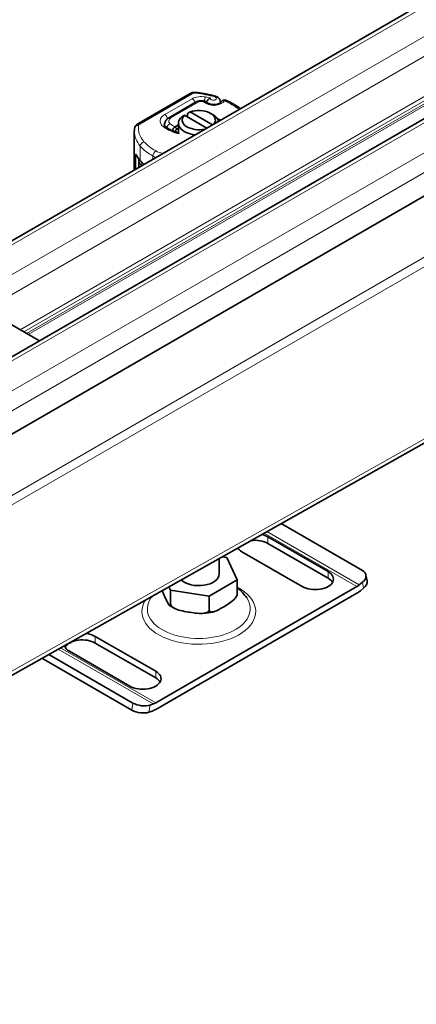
# Model space of a CAD drawing. Header units: millimetres. Extents: x -300186 to 535164, y -28581 to 763383.
# Tile 119 of 256: x 2617 to 2666, y 136071 to 136192. Entities that reach past the tile are written whole.
import ezdxf

# ---------------------------------------------------------------- set-up
doc = ezdxf.new("R2010")
doc.units = ezdxf.units.MM
doc.header["$LTSCALE"] = 10
doc.layers.add('Visible (ISO)', color=7, linetype='Continuous', lineweight=35)
doc.layers.add('Visible Narrow (ISO)', color=7, linetype='Continuous', lineweight=9)

msp = doc.modelspace()

# ---------------------------------------------------------------- linework, layer by layer
at = {"layer": 'Visible (ISO)'}
for p, q in [((2784.252, 136261.377), (1949.116, 135779.211)), ((1961.003, 135771.785), (2796.626, 136254.233)), ((2800.558, 136247.014), (1961.222, 135762.424)), ((2631.827, 136178.793), (2638.27, 136182.513)), ((2639.03, 136181.482), (2635.658, 136179.535)), ((2640.098, 136181.563), (2639.917, 136181.603)), ((2640.872, 136181.192), (2640.656, 136181.253)), ((2641.999, 136181.387), (2641.999, 136181.501)), ((2640.312, 136178.274), (2637.586, 136179.848)), ((2637.959, 136179.633), (2637.959, 136180.074)), ((2638.293, 136180.257), (2641.02, 136178.682)), ((2640.78, 136180.078), (2641.105, 136179.89)), ((2635.13, 136178.576), (2635.13, 136178.714)), ((2636.838, 136178.659), (2636.451, 136178.436)), ((2636.838, 136177.683), (2636.838, 136178.869)), ((2631.408, 136173.133), (2631.408, 136177.857)), ((2636.451, 136178.436), (2636.427, 136178.422)), ((2636.446, 136177.804), (2636.446, 136177.821)), ((2636.628, 136178.129), (2636.838, 136178.251)), ((2631.554, 136174.833), (2631.554, 136173.217)), ((2631.946, 136173.443), (2631.946, 136174.38)), ((2613.358, 136155.782), (2619.731, 136152.102)), ((2578.917, 136089.931), (2677.023, 136145.141)), ((2659.461, 136123.859), (2649.464, 136129.631)), ((2647.823, 136128.01), (2655.247, 136123.723)), ((2655.247, 136122.907), (2647.823, 136127.193)), ((2641.838, 136123.437), (2641.838, 136125.34)), ((2642.808, 136125.441), (2642.188, 136125.537)), ((2644.078, 136122.704), (2642.808, 136125.441)), ((2652.066, 136121.886), (2644.641, 136126.173)), ((2660.03, 136122.576), (2659.895, 136123.3)), ((2634.034, 136107.597), (2658.783, 136121.886)), ((2635.667, 136121.867), (2635.867, 136121.434)), ((2640.608, 136120.701), (2644.078, 136122.704)), ((2644.078, 136121.03), (2644.078, 136122.704)), ((2659.078, 136122.089), (2659.481, 136122.412)), ((2659.616, 136121.689), (2659.213, 136121.366)), ((2658.783, 136121.07), (2634.034, 136106.781)), ((2635.867, 136121.434), (2640.608, 136120.701)), ((2635.867, 136119.76), (2635.867, 136121.434)), ((2640.608, 136119.027), (2640.608, 136120.701)), ((2626.61, 136115.762), (2634.034, 136111.476)), ((2634.034, 136110.659), (2626.61, 136114.946)), ((2620.876, 136113.543), (2631.235, 136107.563)), ((2630.852, 136109.639), (2623.428, 136113.925)), ((2631.1, 136106.683), (2620.036, 136113.071)), ((2633.337, 136107.318), (2633.739, 136107.46)), ((2633.605, 136106.581), (2633.202, 136106.438))]:
    msp.add_line(p, q, dxfattribs=at)
msp.add_arc((2642.519, 136181.225), 0.5, 64.80894, 149.26243, dxfattribs=at)
for centre, major_axis, ratio, start_param, end_param in [((2639.338, 136179.245), (-2.04, 0), 0.5773503, 5.7454142, 8.2390794), ((2639.338, 136179.245), (2.04, 0), 0.5773503, 5.8980875, 8.3917528), ((2639.338, 136178.869), (2.5, 0), 0.5773503, 0.1819902, 0.7853982), ((2639.338, 136178.869), (-2.5, 0), 0.5773503, 5.6991451, 7.6719914), ((2636.623, 136178.095), (-0.0698, -0.0491), 0.3077425, 4.4295454, 4.6033218), ((2638.408, 136176.061), (-7, 0), 0.5773503, 0.2875239, 0.4612708), ((2638.856, 136176.189), (7.5, 0), 0.5773503, 3.6028635, 3.7224375), ((2646.232, 136127.091), (2.25, 0), 0.5773503, 0.7853982, 1.1815825), ((2646.232, 136127.091), (-2.25, 0), 0.5773503, 0.3636179, 0.7853982), ((2646.232, 136126.275), (-2.25, 0), 0.5773503, 3.9269908, 4.9259623), ((2639.338, 136123.437), (2.5, 0), 0.5773503, 3.6658642, 6.2831853), ((2653.656, 136122.805), (2.25, 0), 0.5773503, 3.9269908, 7.0685835), ((2653.656, 136121.988), (2.25, 0), 0.5773503, 0.3196873, 0.7853982), ((2658.42, 136123.025), (1.475, 0.275), 0.6769063, 5.3815061, 6.9523025), ((2658.783, 136123.67), (1.092, 1.892), 0.5773503, 3.9269908, 4.118977), ((2658.555, 136122.301), (1.475, 0.275), 0.6769063, 5.3815061, 6.2831853), ((2658.783, 136123.67), (-1.593, -2.758), 0.5773503, 0.7853982, 0.9773844), ((2625.019, 136114.844), (2.25, 0), 0.5773503, 0.7853982, 1.377051), ((2625.019, 136114.844), (-2.25, 0), 0.5773503, 0.1681495, 0.7853982), ((2625.019, 136114.027), (-2.25, 0), 0.5773503, 3.9269908, 5.963498), ((2632.443, 136110.557), (2.25, 0), 0.5773503, 3.9269908, 7.0685835), ((2632.443, 136109.741), (2.25, 0), 0.5773503, 0.3196873, 0.7853982), ((2632.276, 136107.93), (1.483, -0.227), 0.4565791, 4.0061993, 5.5769956), ((2634.034, 136109.381), (1.093, 1.892), 0.5773503, 3.7350046, 3.9269908), ((2632.141, 136107.051), (-1.483, 0.227), 0.4565791, 0.8646067, 2.435403), ((2634.034, 136109.381), (-1.593, -2.758), 0.5773503, 0.5934119, 0.7853982)]:
    msp.add_ellipse(centre, major_axis=major_axis, ratio=ratio, start_param=start_param, end_param=end_param, dxfattribs=at)
for points, knots in [([(2638.27, 136182.513), (2638.32, 136182.541), (2638.37, 136182.565), (2638.472, 136182.604), (2638.524, 136182.619), (2638.628, 136182.643), (2638.681, 136182.652), (2638.787, 136182.663), (2638.84, 136182.665), (2638.947, 136182.664), (2639, 136182.66), (2639.053, 136182.653)], [3.1415927, 3.1415927, 3.1415927, 3.1415927, 3.3440751, 3.3440751, 3.5465575, 3.5465575, 3.7490399, 3.7490399, 3.9515224, 3.9515224, 4.1540048, 4.1540048, 4.1540048, 4.1540048]), ([(2639.053, 136182.653), (2639.215, 136182.631), (2639.377, 136182.607), (2639.699, 136182.556), (2639.858, 136182.528), (2640.176, 136182.469), (2640.334, 136182.438), (2640.647, 136182.37), (2640.803, 136182.335), (2641.111, 136182.26), (2641.264, 136182.221), (2641.416, 136182.18)], [4.15400478, 4.15400478, 4.15400478, 4.15400478, 4.19675136, 4.19675136, 4.23949795, 4.23949795, 4.28224453, 4.28224453, 4.32499112, 4.32499112, 4.3677377, 4.3677377, 4.3677377, 4.3677377]), ([(2639.03, 136181.482), (2639.085, 136181.514), (2639.142, 136181.54), (2639.258, 136181.581), (2639.317, 136181.597), (2639.436, 136181.62), (2639.496, 136181.628), (2639.617, 136181.634), (2639.677, 136181.634), (2639.797, 136181.625), (2639.857, 136181.616), (2639.917, 136181.603)], [3.1415927, 3.1415927, 3.1415927, 3.1415927, 3.3709601, 3.3709601, 3.6003276, 3.6003276, 3.829695, 3.829695, 4.0590625, 4.0590625, 4.2884299, 4.2884299, 4.2884299, 4.2884299]), ([(2640.099, 136181.563), (2640.133, 136181.555), (2640.166, 136181.541), (2640.203, 136181.514), (2640.212, 136181.507), (2640.22, 136181.499)], [0, 0, 0, 0, 0.024893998, 0.024893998, 0.032575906, 0.032575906, 0.032575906, 0.032575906]), ([(2640.656, 136181.253), (2640.613, 136181.265), (2640.573, 136181.279), (2640.497, 136181.308), (2640.462, 136181.324), (2640.399, 136181.356), (2640.371, 136181.372), (2640.322, 136181.405), (2640.3, 136181.421), (2640.266, 136181.451), (2640.252, 136181.465), (2640.242, 136181.477)], [1.24389255, 1.24389255, 1.24389255, 1.24389255, 1.37503927, 1.37503927, 1.50618599, 1.50618599, 1.63733272, 1.63733272, 1.76847944, 1.76847944, 1.89962616, 1.89962616, 1.89962616, 1.89962616]), ([(2640.758, 136181.957), (2640.758, 136181.957), (2640.757, 136181.957), (2640.713, 136181.944), (2640.671, 136181.926), (2640.591, 136181.88), (2640.552, 136181.852), (2640.468, 136181.774), (2640.425, 136181.723), (2640.357, 136181.614), (2640.332, 136181.558), (2640.307, 136181.476), (2640.301, 136181.45), (2640.296, 136181.425)], [-0.0004584, -0.0004584, -0.0004584, -0.0004584, 0, 0, 0.02913138, 0.02913138, 0.0589228, 0.0589228, 0.09920174, 0.09920174, 0.13620105, 0.13620105, 0.15376909, 0.15376909, 0.15376909, 0.15376909]), ([(2640.872, 136181.192), (2640.894, 136181.186), (2640.917, 136181.18), (2640.965, 136181.17), (2640.99, 136181.166), (2641.042, 136181.159), (2641.068, 136181.156), (2641.121, 136181.152), (2641.148, 136181.151), (2641.202, 136181.151), (2641.23, 136181.152), (2641.256, 136181.154)], [5.03929275, 5.03929275, 5.03929275, 5.03929275, 5.15332762, 5.15332762, 5.2673625, 5.2673625, 5.38139737, 5.38139737, 5.49543224, 5.49543224, 5.60946711, 5.60946711, 5.60946711, 5.60946711]), ([(2642.09, 136181.48), (2642.081, 136181.466), (2642.064, 136181.444), (2642.009, 136181.392), (2641.969, 136181.362), (2641.869, 136181.304), (2641.809, 136181.276), (2641.672, 136181.226), (2641.595, 136181.204), (2641.431, 136181.171), (2641.345, 136181.16), (2641.256, 136181.154)], [5.8284966, 5.8284966, 5.8284966, 5.8284966, 6.054178, 6.054178, 6.2798594, 6.2798594, 6.5055407, 6.5055407, 6.7312221, 6.7312221, 6.9569035, 6.9569035, 6.9569035, 6.9569035]), ([(2641.416, 136182.18), (2641.465, 136182.166), (2641.514, 136182.149), (2641.612, 136182.104), (2641.66, 136182.077), (2641.755, 136182.009), (2641.801, 136181.968), (2641.887, 136181.867), (2641.926, 136181.806), (2641.981, 136181.668), (2641.997, 136181.593), (2641.999, 136181.512), (2641.999, 136181.506), (2641.999, 136181.501)], [4.3677377, 4.3677377, 4.3677377, 4.3677377, 4.5937476, 4.5937476, 4.8197575, 4.8197575, 5.0457674, 5.0457674, 5.2717773, 5.2717773, 5.4834029, 5.4834029, 5.4977871, 5.4977871, 5.4977871, 5.4977871]), ([(2644.452, 136180.664), (2644.346, 136180.742), (2644.237, 136180.819), (2643.912, 136181.037), (2643.689, 136181.174), (2643.224, 136181.435), (2642.982, 136181.56), (2642.732, 136181.677)], [1.44955069, 1.44955069, 1.44955069, 1.44955069, 1.49591374, 1.49591374, 1.58423059, 1.58423059, 1.67254744, 1.67254744, 1.67254744, 1.67254744]), ([(2631.438, 136178.255), (2631.446, 136178.308), (2631.46, 136178.358), (2631.498, 136178.453), (2631.521, 136178.496), (2631.573, 136178.575), (2631.602, 136178.61), (2631.663, 136178.673), (2631.694, 136178.701), (2631.76, 136178.751), (2631.793, 136178.773), (2631.827, 136178.793)], [2.4425917, 2.4425917, 2.4425917, 2.4425917, 2.58239189, 2.58239189, 2.72219208, 2.72219208, 2.86199227, 2.86199227, 3.00179246, 3.00179246, 3.14159265, 3.14159265, 3.14159265, 3.14159265]), ([(2635.08, 136178.714), (2635.08, 136178.702), (2635.081, 136178.69), (2635.087, 136178.663), (2635.092, 136178.649), (2635.107, 136178.614), (2635.117, 136178.595), (2635.145, 136178.553), (2635.164, 136178.53), (2635.209, 136178.482), (2635.236, 136178.457), (2635.267, 136178.431)], [3.92699082, 3.92699082, 3.92699082, 3.92699082, 4.05123881, 4.05123881, 4.17548681, 4.17548681, 4.2997348, 4.2997348, 4.42398279, 4.42398279, 4.54823079, 4.54823079, 4.54823079, 4.54823079]), ([(2635.658, 136179.535), (2635.603, 136179.503), (2635.55, 136179.468), (2635.45, 136179.388), (2635.402, 136179.344), (2635.315, 136179.244), (2635.275, 136179.189), (2635.207, 136179.069), (2635.179, 136179.002), (2635.14, 136178.862), (2635.13, 136178.788), (2635.13, 136178.714)], [3.14159265, 3.14159265, 3.14159265, 3.14159265, 3.29867229, 3.29867229, 3.45575192, 3.45575192, 3.61283155, 3.61283155, 3.76991118, 3.76991118, 3.92699082, 3.92699082, 3.92699082, 3.92699082]), ([(2641.658, 136179.407), (2641.774, 136179.364), (2641.885, 136179.315), (2641.986, 136179.26), (2641.992, 136179.257), (2641.998, 136179.253), (2642.003, 136179.25)], [0.439499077, 0.439499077, 0.439499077, 0.439499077, 0.523020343, 0.523020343, 0.523020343, 0.527899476, 0.527899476, 0.527899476, 0.527899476]), ([(2631.408, 136177.857), (2631.408, 136177.883), (2631.408, 136177.91), (2631.41, 136177.963), (2631.411, 136177.99), (2631.414, 136178.043), (2631.416, 136178.069), (2631.421, 136178.123), (2631.424, 136178.149), (2631.43, 136178.202), (2631.434, 136178.228), (2631.438, 136178.255)], [2.35619449, 2.35619449, 2.35619449, 2.35619449, 2.373473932, 2.373473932, 2.390753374, 2.390753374, 2.408032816, 2.408032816, 2.425312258, 2.425312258, 2.4425917, 2.4425917, 2.4425917, 2.4425917]), ([(2635.267, 136178.431), (2635.37, 136178.349), (2635.485, 136178.268), (2635.737, 136178.115), (2635.874, 136178.043), (2636.167, 136177.908), (2636.323, 136177.846), (2636.614, 136177.747), (2636.744, 136177.708), (2636.879, 136177.672)], [4.54823079, 4.54823079, 4.54823079, 4.54823079, 4.68706387, 4.68706387, 4.82589696, 4.82589696, 4.96473005, 4.96473005, 5.07157344, 5.07157344, 5.07157344, 5.07157344]), ([(2636.427, 136178.422), (2636.388, 136178.399), (2636.345, 136178.366), (2636.289, 136178.31), (2636.244, 136178.26), (2636.204, 136178.202), (2636.153, 136178.119), (2636.121, 136178.049), (2636.098, 136177.975), (2636.094, 136177.96), (2636.09, 136177.944)], [-0.73937491, -0.73937491, -0.73937491, -0.73937491, -0.70828524, -0.70828524, -0.68958817, -0.6708911, -0.6708911, -0.63379815, -0.63379815, -0.62468601, -0.62468601, -0.62468601, -0.62468601]), ([(2636.446, 136177.821), (2636.446, 136177.833), (2636.448, 136177.861), (2636.455, 136177.891), (2636.468, 136177.933), (2636.482, 136177.967), (2636.506, 136178.007), (2636.525, 136178.036), (2636.547, 136178.062), (2636.574, 136178.091), (2636.595, 136178.109), (2636.615, 136178.122)], [0.59692025, 0.59692025, 0.59692025, 0.59692025, 0.6153592, 0.63379815, 0.63379815, 0.6708911, 0.6708911, 0.68958817, 0.70828524, 0.70828524, 0.73937491, 0.73937491, 0.73937491, 0.73937491]), ([(2631.695, 136174.914), (2631.675, 136174.955), (2631.654, 136174.988), (2631.616, 136175.026), (2631.6, 136175.031), (2631.578, 136175.013), (2631.569, 136174.994), (2631.557, 136174.929), (2631.554, 136174.884), (2631.554, 136174.833)], [-0.16314419, -0.16314419, -0.16314419, -0.16314419, -0.11914762, -0.11914762, -0.07515106, -0.07515106, -0.03757553, -0.03757553, 0, 0, 0, 0]), ([(2645.239, 136120.483), (2644.903, 136120.983), (2644.517, 136121.381), (2644.109, 136121.718), (2644.093, 136121.73), (2644.078, 136121.743)], [1.15632727, 1.15632727, 1.15632727, 1.15632727, 1.39653107, 1.39653107, 1.40593663, 1.40593663, 1.40593663, 1.40593663]), ([(2634.836, 136121.399), (2634.885, 136121.258), (2634.938, 136121.126), (2635.073, 136120.8), (2635.156, 136120.616), (2635.232, 136120.453), (2635.308, 136120.289), (2635.392, 136120.113), (2635.557, 136119.799), (2635.638, 136119.661), (2635.744, 136119.555), (2635.783, 136119.533), (2635.828, 136119.556), (2635.845, 136119.582), (2635.862, 136119.656), (2635.867, 136119.707), (2635.867, 136119.76)], [-0.28890922, -0.28890922, -0.28890922, -0.28890922, -0.17614923, -0.17614923, 0, 0, 0, 0.17614923, 0.17614923, 0.35229846, 0.35229846, 0.43675744, 0.43675744, 0.48848627, 0.48848627, 0.52768481, 0.52768481, 0.52768481, 0.52768481]), ([(2640.608, 136119.027), (2640.608, 136118.974), (2640.621, 136118.919), (2640.669, 136118.836), (2640.716, 136118.799), (2640.839, 136118.751), (2640.946, 136118.75), (2641.234, 136118.795), (2641.457, 136118.886), (2641.907, 136119.105), (2642.135, 136119.233), (2642.343, 136119.353), (2642.55, 136119.472), (2642.778, 136119.608), (2643.229, 136119.91), (2643.451, 136120.075), (2643.74, 136120.363), (2643.846, 136120.487), (2643.969, 136120.677), (2644.017, 136120.769), (2644.064, 136120.907), (2644.078, 136120.977), (2644.078, 136121.03)], [-0.5276848, -0.5276848, -0.5276848, -0.5276848, -0.4884863, -0.4884863, -0.4367574, -0.4367574, -0.3522985, -0.3522985, -0.1761492, -0.1761492, 0, 0, 0, 0.1761492, 0.1761492, 0.3522985, 0.3522985, 0.4367574, 0.4367574, 0.4884863, 0.4884863, 0.5276848, 0.5276848, 0.5276848, 0.5276848]), ([(2643.992, 136120.725), (2643.996, 136120.734), (2644.001, 136120.743), (2644.009, 136120.76), (2644.013, 136120.769), (2644.022, 136120.786), (2644.026, 136120.795), (2644.034, 136120.813), (2644.038, 136120.822), (2644.046, 136120.839), (2644.05, 136120.848), (2644.054, 136120.857)], [0.501896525, 0.501896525, 0.501896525, 0.501896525, 0.509565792, 0.509565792, 0.517235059, 0.517235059, 0.524904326, 0.524904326, 0.532573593, 0.532573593, 0.54024286, 0.54024286, 0.54024286, 0.54024286]), ([(2644.078, 136121.03), (2644.078, 136120.977), (2644.073, 136120.926), (2644.062, 136120.88), (2644.058, 136120.868), (2644.054, 136120.858)], [-0.527684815, -0.527684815, -0.527684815, -0.527684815, -0.488486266, -0.488486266, -0.471514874, -0.471514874, -0.471514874, -0.471514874]), ([(2635.744, 136119.56), (2635.789, 136119.529), (2635.834, 136119.499), (2635.927, 136119.44), (2635.974, 136119.411), (2636.07, 136119.355), (2636.119, 136119.328), (2636.218, 136119.275), (2636.268, 136119.249), (2636.369, 136119.199), (2636.42, 136119.175), (2636.472, 136119.151)], [4.62396736, 4.62396736, 4.62396736, 4.62396736, 4.665145, 4.665145, 4.70632264, 4.70632264, 4.74750028, 4.74750028, 4.78867792, 4.78867792, 4.82985556, 4.82985556, 4.82985556, 4.82985556]), ([(2635.867, 136119.76), (2635.867, 136119.707), (2635.886, 136119.642), (2635.951, 136119.521), (2636.016, 136119.447), (2636.184, 136119.302), (2636.329, 136119.217), (2636.724, 136119.034), (2637.027, 136118.95), (2637.642, 136118.814), (2637.954, 136118.761), (2638.238, 136118.718), (2638.521, 136118.674), (2638.833, 136118.63), (2639.448, 136118.576), (2639.752, 136118.566), (2640.146, 136118.627), (2640.292, 136118.666), (2640.459, 136118.759), (2640.525, 136118.813), (2640.589, 136118.914), (2640.608, 136118.974), (2640.608, 136119.027)], [-0.5276848, -0.5276848, -0.5276848, -0.5276848, -0.4884863, -0.4884863, -0.4367574, -0.4367574, -0.3522985, -0.3522985, -0.1761492, -0.1761492, 0, 0, 0, 0.1761492, 0.1761492, 0.3522985, 0.3522985, 0.4367574, 0.4367574, 0.4884863, 0.4884863, 0.5276848, 0.5276848, 0.5276848, 0.5276848]), ([(2639.807, 136118.585), (2639.898, 136118.591), (2639.989, 136118.598), (2640.171, 136118.615), (2640.261, 136118.625), (2640.441, 136118.649), (2640.53, 136118.662), (2640.708, 136118.692), (2640.796, 136118.709), (2640.971, 136118.745), (2641.058, 136118.765), (2641.144, 136118.786)], [5.60113554, 5.60113554, 5.60113554, 5.60113554, 5.66160939, 5.66160939, 5.72208324, 5.72208324, 5.78255709, 5.78255709, 5.84303094, 5.84303094, 5.90350479, 5.90350479, 5.90350479, 5.90350479])]:
    msp.add_open_spline(points, degree=3, knots=knots, dxfattribs=at)
for points in [[(2640.099, 136181.563), (2640.099, 136181.563), (2640.098, 136181.563), (2640.098, 136181.563)], [(2640.24, 136181.478), (2640.241, 136181.478), (2640.241, 136181.477), (2640.242, 136181.476)], [(2631.946, 136174.38), (2631.946, 136174.419), (2631.948, 136174.459), (2631.952, 136174.499)], [(2633.588, 136120.697), (2633.536, 136120.628), (2633.485, 136120.556), (2633.436, 136120.483)]]:
    msp.add_open_spline(points, degree=3, dxfattribs=at)
for points in [[(2637.586, 136179.848), (2637.436, 136179.767), (2637.252, 136179.665)], [(2637.959, 136180.074), (2638.143, 136180.175), (2638.293, 136180.257)]]:
    msp.add_rational_spline(points, [1, 1.0054431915, 1], degree=2, dxfattribs=at)
at = {"layer": 'Visible Narrow (ISO)'}
for p, q in [((2785.002, 136261.303), (1949.378, 135778.856)), ((1952.56, 135777.018), (2788.184, 136259.466)), ((2788.184, 136257.016), (1954.237, 135775.537)), ((2797.376, 136254.159), (1961.753, 135771.711)), ((1964.934, 135769.874), (2800.558, 136252.321)), ((2800.558, 136249.872), (1965.995, 135768.037)), ((2702.74, 136202.74), (2617.382, 136153.458)), ((2703.178, 136202.487), (2617.82, 136153.205)), ((2703.493, 136202.305), (2618.135, 136153.024)), ((2703.712, 136202.179), (2618.354, 136152.897)), ((2632.077, 136178.768), (2638.52, 136182.488)), ((2701.16, 136182.069), (2569.888, 136106.28)), ((2701.646, 136181.186), (2570.375, 136105.396)), ((2638.537, 136181.886), (2635.166, 136179.939)), ((2635.908, 136179.51), (2639.28, 136181.457)), ((2639.81, 136181.523), (2639.92, 136181.499)), ((2640.519, 136181.181), (2640.735, 136181.119)), ((2636.446, 136177.821), (2636.404, 136177.819)), ((2636.615, 136178.122), (2636.427, 136178.422)), ((2636.451, 136178.436), (2636.628, 136178.129)), ((2632.14, 136174.262), (2632.14, 136176.058)), ((2631.554, 136174.833), (2631.695, 136174.914)), ((2633.703, 136174.458), (2633.703, 136174.839)), ((2632.241, 136173.614), (2632.241, 136173.699)), ((2676.574, 136145.4), (2578.683, 136090.311)), ((2647.39, 136128.464), (2658.783, 136121.886)), ((2647.717, 136128.648), (2659.078, 136122.089)), ((2647.823, 136127.193), (2647.823, 136128.01)), ((2655.247, 136122.907), (2655.247, 136123.723)), ((2659.616, 136121.689), (2659.481, 136122.412)), ((2626.61, 136114.946), (2626.61, 136115.762)), ((2633.739, 136107.46), (2622.054, 136114.207)), ((2634.034, 136107.597), (2622.324, 136114.358)), ((2634.034, 136110.659), (2634.034, 136111.476)), ((2631.1, 136106.683), (2631.235, 136107.563)), ((2633.202, 136106.438), (2633.337, 136107.318))]:
    msp.add_line(p, q, dxfattribs=at)
for centre, major_axis, ratio, start_param, end_param in [((2638.52, 136182.08), (-0.25, 0.433), 0.5773503, 5.4977871, 6.2831853), ((2638.874, 136182.284), (0.5, 0), 0.5773503, 1.3437824, 2.3561945), ((2638.987, 136182.157), (0.066, 0.496), 0.1837682, 0, 0.6277845), ((2636.421, 136176.153), (11.4, 0), 0.5773503, 1.1300494, 1.3437824), ((2639.633, 136181.253), (-1.55, 0), 0.5773503, 4.3636035, 5.4977871), ((2638.537, 136181.477), (0.25, -0.433), 0.5773503, 1.0645198, 2.3561945), ((2639.28, 136181.049), (-0.25, 0.433), 0.5773503, 5.4977871, 6.2831853), ((2639.633, 136181.253), (0.5, 0), 0.5773503, 1.2093572, 2.3561945), ((2639.81, 136181.115), (0.107, 0.488), 0.2887301, 0, 0.6472979), ((2641.159, 136181.929), (1.446, 0), 0.5773503, 3.6832454, 4.2538946), ((2640.163, 136181.686), (-0.103, -0.489), 0.2790431, 5.0508411, 5.0515051), ((2640.163, 136181.686), (-0.103, -0.489), 0.2790432, 3.7866347, 4.9797492), ((2636.421, 136176.153), (-10.95, 0), 0.5773503, 4.305084, 4.3636035), ((2640.519, 136180.772), (0.137, 0.481), 0.3613802, 0, 0.667719), ((2641.124, 136181.91), (0.375, 0), 0.5773503, 2.9188961, 7.4132347), ((2640.735, 136180.711), (0.137, 0.481), 0.3613802, 0, 0.667719), ((2641.177, 136181.637), (1, 0), 0.5773503, 4.2538946, 4.8240689), ((2641.289, 136180.655), (-0.032, 0.499), 0.0909969, 5.6647566, 6.2831853), ((2641.284, 136181.697), (0.131, 0.482), 0.3483298, 0, 0.6635587), ((2641.124, 136181.91), (1.475, 0), 0.5773503, 4.8240689, 5.9524758), ((2641.124, 136181.501), (0.875, 0), 0.5773503, 6.0042251, 6.2831853), ((2642.519, 136181.225), (-0.43, 0.256), 0.7722524, 5.1428797, 6.2831853), ((2642.519, 136181.225), (0.213, 0.452), 0.5157194, 0, 0.7394454), ((2635.887, 136176.933), (10.5, 0), 0.5773503, 0.6433015, 0.8871493), ((2636.58, 136179.123), (-2, 0), 0.5773503, 5.4977871, 6.9044253), ((2635.166, 136179.531), (0.25, -0.433), 0.5773503, 1.0362006, 2.3561945), ((2631.932, 136178.181), (-0.494, 0.074), 0.8134511, 4.8338207, 6.2831853), ((2632.077, 136178.36), (-0.25, 0.433), 0.5773503, 5.4977871, 6.2831853), ((2632.43, 136178.564), (-0.5, 0), 0.5773503, 5.4977871, 6.1967881), ((2636.58, 136178.714), (-1.5, 0), 0.5773503, 5.868193, 6.2831853), ((2636.58, 136178.714), (-1.45, 0), 0.5773503, 0, 0.2234452), ((2635.807, 136178.395), (0.314, 0.389), 0.6639402, 0.8821074, 2.226958), ((2636.58, 136179.123), (-0.95, 0), 0.5773503, 5.4977871, 6.9044253), ((2635.908, 136179.102), (-0.25, 0.433), 0.5773503, 5.4977871, 6.2831853), ((2638.613, 136179.963), (-3.45, 0), 0.5773503, 0.62124, 0.8845308), ((2638.408, 136177.857), (-7, 0), 0.5773503, 0, 0.4612708), ((2638.408, 136178.265), (-6.5, 0), 0.5773503, 6.1967881, 6.7444561), ((2634.954, 136178.042), (0.314, 0.389), 0.6639402, 0, 0.8821074), ((2638.613, 136179.963), (4.5, 0), 0.5773503, 3.7628326, 4.3408167), ((2632.587, 136176.187), (-0.379, -0.326), 0.7311626, 4.150598, 5.7213943), ((2638.856, 136178.394), (-7, 0), 0.5773503, 0.4612708, 0.8134737), ((2638.856, 136177.985), (7.5, 0), 0.5773503, 3.6028635, 3.9550664), ((2634.047, 136175.048), (-0.24, -0.439), 0.5609154, 3.9133417, 5.484138), ((2635.764, 136176.506), (-2.5, 0), 0.5773503, 0.8134737, 1.2189329), ((2634.446, 136174.38), (-2.5, 0), 0.5773503, 0, 0.4907213), ((2632.682, 136173.835), (0.367, 0.34), 0.7201444, 1.7874378, 2.5537294), ((2635.764, 136176.097), (3, 0), 0.5773503, 3.9550664, 4.1114358), ((2638.856, 136175.74), (7.5, 0), 0.5773503, 3.632314, 3.646879), ((2639.338, 136118.824), (-7, 0), 0.5773503, 5.9239676, 10.2516511), ((2639.338, 136119.157), (-6.333, 0), 0.5773503, 5.9122562, 9.7957071)]:
    msp.add_ellipse(centre, major_axis=major_axis, ratio=ratio, start_param=start_param, end_param=end_param, dxfattribs=at)
for points, knots in [([(2640.098, 136181.563), (2640.096, 136181.563), (2640.043, 136181.573), (2639.981, 136181.549), (2639.921, 136181.5), (2639.921, 136181.499), (2639.92, 136181.499)], [0.065401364, 0.065401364, 0.065401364, 0.065401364, 0.067604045, 0.112673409, 0.112673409, 0.113084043, 0.113084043, 0.113084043, 0.113084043]), ([(2639.92, 136181.499), (2639.921, 136181.499), (2639.921, 136181.5), (2639.996, 136181.542), (2640.11, 136181.564), (2640.206, 136181.514), (2640.235, 136181.485), (2640.24, 136181.478)], [-0.113084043, -0.113084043, -0.113084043, -0.113084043, -0.112673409, -0.112673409, -0.067604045, -0.045069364, -0.03970246, -0.03970246, -0.03970246, -0.03970246])]:
    msp.add_open_spline(points, degree=3, knots=knots, dxfattribs=at)

doc.saveas('drawing.dxf')
